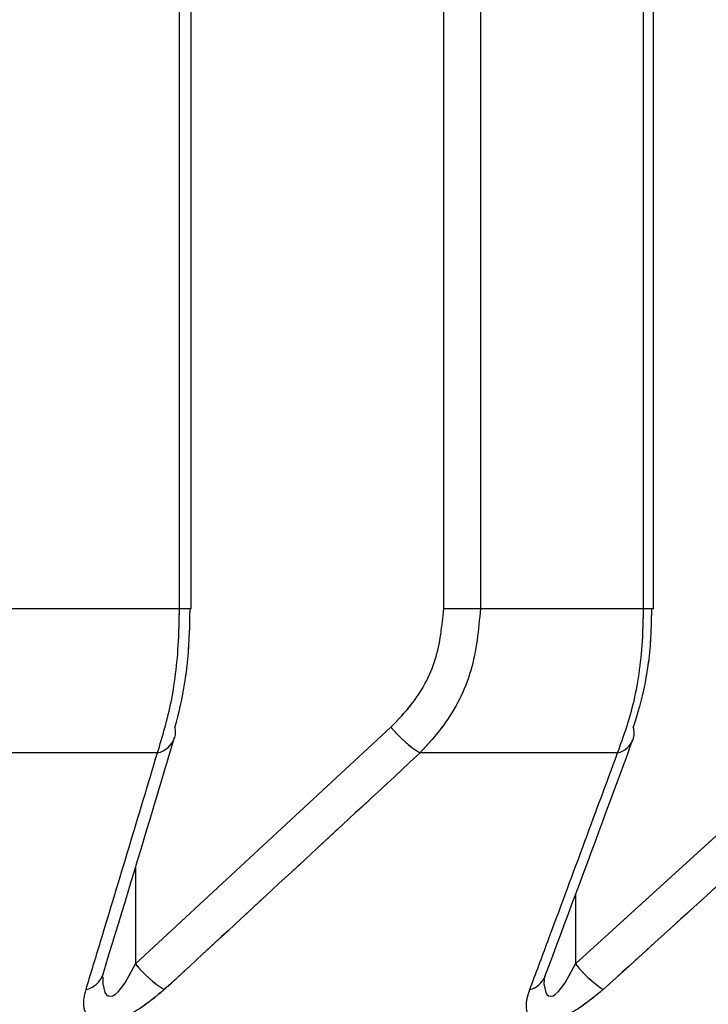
# Model space of a CAD drawing. Header units: inches. Extents: x 0.1 to 16.9, y 0.1 to 10.9.
# Tile 50 of 235: x 6.455609 to 6.456229, y 2.443113 to 2.444. Entities that reach past the tile are written whole.
import ezdxf

# ---------------------------------------------------------------- set-up
doc = ezdxf.new("R2010")
doc.units = ezdxf.units.IN
doc.header["$MEASUREMENT"] = 0
doc.linetypes.add('PHANTOM', pattern=[0.49999999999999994, 0.25, -0.05, 0.05, -0.05, 0.05, -0.05])

msp = doc.modelspace()

# ---------------------------------------------------------------- linework, layer by layer
at = {"color": 7, "linetype": 'Continuous', "lineweight": 25}
for p, q in [((6.45575279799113, 2.443469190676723), (6.45575279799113, 2.447858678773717)), ((6.455763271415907, 2.443469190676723), (6.455763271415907, 2.447858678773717)), ((6.455990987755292, 2.443469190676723), (6.455990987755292, 2.447858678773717)), ((6.456024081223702, 2.447858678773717), (6.456024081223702, 2.443469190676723)), ((6.456171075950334, 2.443469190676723), (6.456171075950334, 2.447858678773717)), ((6.456180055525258, 2.443469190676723), (6.456180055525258, 2.447858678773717)), ((6.45575279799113, 2.443469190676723), (6.45559638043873, 2.443469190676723)), ((6.455763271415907, 2.443469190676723), (6.45575279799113, 2.443469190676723)), ((6.456024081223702, 2.443469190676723), (6.455990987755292, 2.443469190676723)), ((6.456171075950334, 2.443469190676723), (6.456024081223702, 2.443469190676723)), ((6.456180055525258, 2.443469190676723), (6.456171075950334, 2.443469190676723)), ((6.455713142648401, 2.443149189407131), (6.455943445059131, 2.443362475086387)), ((6.456109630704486, 2.443149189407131), (6.456344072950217, 2.443362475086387)), ((6.455732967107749, 2.443339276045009), (6.455543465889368, 2.443339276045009)), ((6.456147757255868, 2.443339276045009), (6.455969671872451, 2.443339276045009)), ((6.455713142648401, 2.443236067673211), (6.455713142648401, 2.443149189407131)), ((6.456109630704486, 2.443211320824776), (6.456109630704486, 2.443149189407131))]:
    msp.add_line(p, q, dxfattribs=at)
at = {"color": 7, "linetype": 'PHANTOM', "lineweight": 18}
for p, q in [((6.45575279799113, 2.443469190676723), (6.45575279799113, 2.447858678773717)), ((6.45575279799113, 2.443469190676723), (6.45575279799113, 2.447858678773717)), ((6.45575279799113, 2.443469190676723), (6.45575279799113, 2.447858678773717)), ((6.455763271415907, 2.443469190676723), (6.455763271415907, 2.447858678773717)), ((6.455763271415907, 2.443469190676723), (6.455763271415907, 2.447858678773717)), ((6.455763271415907, 2.443469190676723), (6.455763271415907, 2.447858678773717)), ((6.455990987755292, 2.443469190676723), (6.455990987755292, 2.447858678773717)), ((6.455990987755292, 2.443469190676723), (6.455990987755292, 2.447858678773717)), ((6.455990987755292, 2.443469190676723), (6.455990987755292, 2.447858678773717)), ((6.456024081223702, 2.447858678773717), (6.456024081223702, 2.443469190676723)), ((6.456024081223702, 2.447858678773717), (6.456024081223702, 2.443469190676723)), ((6.456024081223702, 2.447858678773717), (6.456024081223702, 2.443469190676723)), ((6.456171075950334, 2.443469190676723), (6.456171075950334, 2.447858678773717)), ((6.456171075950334, 2.443469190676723), (6.456171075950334, 2.447858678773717)), ((6.456171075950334, 2.443469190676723), (6.456171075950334, 2.447858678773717)), ((6.456180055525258, 2.443469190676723), (6.456180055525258, 2.447858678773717)), ((6.456180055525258, 2.443469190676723), (6.456180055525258, 2.447858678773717)), ((6.456180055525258, 2.443469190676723), (6.456180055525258, 2.447858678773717)), ((6.45575279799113, 2.443469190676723), (6.45559638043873, 2.443469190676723)), ((6.45575279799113, 2.443469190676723), (6.45559638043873, 2.443469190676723)), ((6.45575279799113, 2.443469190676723), (6.45559638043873, 2.443469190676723)), ((6.455763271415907, 2.443469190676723), (6.45575279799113, 2.443469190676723)), ((6.455763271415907, 2.443469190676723), (6.45575279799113, 2.443469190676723)), ((6.455763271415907, 2.443469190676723), (6.45575279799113, 2.443469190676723)), ((6.456024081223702, 2.443469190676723), (6.455990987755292, 2.443469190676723)), ((6.456024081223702, 2.443469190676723), (6.455990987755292, 2.443469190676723)), ((6.456024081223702, 2.443469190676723), (6.455990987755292, 2.443469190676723)), ((6.456171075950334, 2.443469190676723), (6.456024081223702, 2.443469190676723)), ((6.456171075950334, 2.443469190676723), (6.456024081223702, 2.443469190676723)), ((6.456171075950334, 2.443469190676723), (6.456024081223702, 2.443469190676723)), ((6.456180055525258, 2.443469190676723), (6.456171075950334, 2.443469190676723)), ((6.456180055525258, 2.443469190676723), (6.456171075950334, 2.443469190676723)), ((6.456180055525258, 2.443469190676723), (6.456171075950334, 2.443469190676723)), ((6.455713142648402, 2.443149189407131), (6.455943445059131, 2.443362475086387)), ((6.455713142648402, 2.443149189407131), (6.455943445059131, 2.443362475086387)), ((6.455713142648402, 2.443149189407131), (6.455943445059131, 2.443362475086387)), ((6.456109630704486, 2.443149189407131), (6.456344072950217, 2.443362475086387)), ((6.456109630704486, 2.443149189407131), (6.456344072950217, 2.443362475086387)), ((6.456109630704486, 2.443149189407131), (6.456344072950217, 2.443362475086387)), ((6.455732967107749, 2.443339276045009), (6.455543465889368, 2.443339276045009)), ((6.455732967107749, 2.443339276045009), (6.455543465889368, 2.443339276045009)), ((6.455732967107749, 2.443339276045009), (6.455543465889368, 2.443339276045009)), ((6.456147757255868, 2.443339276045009), (6.455969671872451, 2.443339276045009)), ((6.456147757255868, 2.443339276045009), (6.455969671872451, 2.443339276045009)), ((6.456147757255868, 2.443339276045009), (6.455969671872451, 2.443339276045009)), ((6.455713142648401, 2.443236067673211), (6.455713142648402, 2.443149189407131)), ((6.455713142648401, 2.443236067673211), (6.455713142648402, 2.443149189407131)), ((6.455713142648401, 2.443236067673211), (6.455713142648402, 2.443149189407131)), ((6.456109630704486, 2.443211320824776), (6.456109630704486, 2.443149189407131)), ((6.456109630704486, 2.443211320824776), (6.456109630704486, 2.443149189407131)), ((6.456109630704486, 2.443211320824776), (6.456109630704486, 2.443149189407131))]:
    msp.add_line(p, q, dxfattribs=at)
at = {"color": 7, "linetype": 'Continuous', "lineweight": 25, "flags": 128}
for points in [[(6.455683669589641, 2.443137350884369), (6.455683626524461, 2.443131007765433), (6.455685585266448, 2.443123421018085), (6.45568717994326, 2.443121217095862), (6.455688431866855, 2.443120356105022), (6.455690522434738, 2.443119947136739), (6.455692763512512, 2.443120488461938), (6.455695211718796, 2.443121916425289), (6.455697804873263, 2.443124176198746), (6.455703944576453, 2.443131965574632), (6.455713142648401, 2.443149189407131), (6.455713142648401, 2.443149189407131)], [(6.45608150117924, 2.443134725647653), (6.456081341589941, 2.443131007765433), (6.456082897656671, 2.443123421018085), (6.45608430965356, 2.443121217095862), (6.456085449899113, 2.443120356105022), (6.456087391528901, 2.443119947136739), (6.456089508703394, 2.443120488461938), (6.456091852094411, 2.443121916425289), (6.456094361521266, 2.443124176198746), (6.456100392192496, 2.443131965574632), (6.456109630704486, 2.443149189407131), (6.456109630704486, 2.443149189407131)], [(6.456081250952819, 2.443134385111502), (6.45608128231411, 2.443134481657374), (6.456082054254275, 2.443137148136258), (6.456082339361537, 2.443137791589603), (6.456082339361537, 2.443137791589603)]]:
    msp.add_lwpolyline(points, dxfattribs=at)
at = {"color": 7, "linetype": 'PHANTOM', "lineweight": 18, "flags": 128}
for points in [[(6.455683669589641, 2.443137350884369), (6.455683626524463, 2.443131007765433), (6.455685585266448, 2.443123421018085), (6.455687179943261, 2.443121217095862), (6.455688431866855, 2.443120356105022), (6.455690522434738, 2.443119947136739), (6.455692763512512, 2.443120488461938), (6.455695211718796, 2.443121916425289), (6.455697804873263, 2.443124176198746), (6.455703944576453, 2.443131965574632), (6.455713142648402, 2.443149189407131), (6.455713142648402, 2.443149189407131)], [(6.455683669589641, 2.443137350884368), (6.455683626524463, 2.443131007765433), (6.455685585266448, 2.443123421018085), (6.455687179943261, 2.443121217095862), (6.455688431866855, 2.443120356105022), (6.455690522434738, 2.443119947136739), (6.455692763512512, 2.443120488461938), (6.455695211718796, 2.443121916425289), (6.455697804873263, 2.443124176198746), (6.455703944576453, 2.443131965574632), (6.455713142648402, 2.443149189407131), (6.455713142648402, 2.443149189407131)], [(6.455683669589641, 2.443137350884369), (6.455683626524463, 2.443131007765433), (6.455685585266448, 2.443123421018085), (6.455687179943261, 2.443121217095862), (6.455688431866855, 2.443120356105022), (6.455690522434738, 2.443119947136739), (6.455692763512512, 2.443120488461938), (6.455695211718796, 2.443121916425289), (6.455697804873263, 2.443124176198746), (6.455703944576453, 2.443131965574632), (6.455713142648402, 2.443149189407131), (6.455713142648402, 2.443149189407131)], [(6.45608150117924, 2.443134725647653), (6.456081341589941, 2.443131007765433), (6.456082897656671, 2.443123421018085), (6.45608430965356, 2.443121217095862), (6.456085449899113, 2.443120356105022), (6.456087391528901, 2.443119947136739), (6.456089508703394, 2.443120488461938), (6.456091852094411, 2.443121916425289), (6.456094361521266, 2.443124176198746), (6.456100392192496, 2.443131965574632), (6.456109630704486, 2.443149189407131), (6.456109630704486, 2.443149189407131)], [(6.45608150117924, 2.443134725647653), (6.456081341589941, 2.443131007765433), (6.456082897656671, 2.443123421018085), (6.45608430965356, 2.443121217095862), (6.456085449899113, 2.443120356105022), (6.456087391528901, 2.443119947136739), (6.456089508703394, 2.443120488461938), (6.456091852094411, 2.443121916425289), (6.456094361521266, 2.443124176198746), (6.456100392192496, 2.443131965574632), (6.456109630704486, 2.443149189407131), (6.456109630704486, 2.443149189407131)], [(6.45608150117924, 2.443134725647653), (6.456081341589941, 2.443131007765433), (6.456082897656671, 2.443123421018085), (6.45608430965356, 2.443121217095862), (6.456085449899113, 2.443120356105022), (6.456087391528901, 2.443119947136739), (6.456089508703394, 2.443120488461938), (6.456091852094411, 2.443121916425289), (6.456094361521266, 2.443124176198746), (6.456100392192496, 2.443131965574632), (6.456109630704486, 2.443149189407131), (6.456109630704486, 2.443149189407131)], [(6.456081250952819, 2.443134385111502), (6.45608128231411, 2.443134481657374), (6.456082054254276, 2.443137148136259), (6.456082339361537, 2.443137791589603), (6.456082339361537, 2.443137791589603)], [(6.456081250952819, 2.443134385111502), (6.45608128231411, 2.443134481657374), (6.456082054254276, 2.443137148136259), (6.456082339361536, 2.443137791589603), (6.456082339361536, 2.443137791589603)], [(6.456081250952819, 2.443134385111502), (6.45608128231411, 2.443134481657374), (6.456082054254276, 2.443137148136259), (6.456082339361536, 2.443137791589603), (6.456082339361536, 2.443137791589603)]]:
    msp.add_lwpolyline(points, dxfattribs=at)
at = {"color": 7, "linetype": 'Continuous', "lineweight": 25}
for centre, radius, start, end in [((6.455731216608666, 2.443358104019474), 1.806294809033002e-05, 344.5293203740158, 14.00406769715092), ((6.45602268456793, 2.443425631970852), 0.0001013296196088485, 218.5561701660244, 238.4548179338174), ((6.45614482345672, 2.443357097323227), 1.785718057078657e-05, 341.1072090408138, 17.52693428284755), ((6.455728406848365, 2.443360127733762), 2.134452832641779e-05, 282.3363403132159, 341.3040065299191), ((6.456142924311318, 2.443358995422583), 2.03029851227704e-05, 283.7709522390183, 337.7727801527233), ((6.455792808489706, 2.443212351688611), 0.0001016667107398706, 218.4087951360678, 238.1524705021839), ((6.456202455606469, 2.443224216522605), 0.000119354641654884, 218.9473946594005, 235.3839498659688), ((6.455663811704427, 2.443146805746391), 2.135846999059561e-05, 282.9483005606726, 340.7258694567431), ((6.456063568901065, 2.443145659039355), 2.030474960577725e-05, 284.3791636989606, 337.2647283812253)]:
    msp.add_arc(centre, radius, start, end, dxfattribs=at)
at = {"color": 7, "linetype": 'PHANTOM', "lineweight": 18}
for centre, radius, start, end in [((6.455731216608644, 2.443358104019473), 1.806294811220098e-05, 344.5293203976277, 14.00406768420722), ((6.455731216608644, 2.443358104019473), 1.806294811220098e-05, 344.5293203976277, 14.00406768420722), ((6.455731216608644, 2.443358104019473), 1.806294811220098e-05, 344.5293203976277, 14.00406768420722), ((6.456022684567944, 2.443425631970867), 0.000101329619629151, 218.5561701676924, 238.4548179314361), ((6.456022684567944, 2.443425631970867), 0.000101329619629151, 218.5561701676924, 238.4548179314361), ((6.456022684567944, 2.443425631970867), 0.000101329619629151, 218.5561701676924, 238.4548179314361), ((6.45614482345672, 2.443357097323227), 1.785718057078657e-05, 341.1072090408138, 17.52693428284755), ((6.45614482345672, 2.443357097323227), 1.785718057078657e-05, 341.1072090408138, 17.52693428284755), ((6.45614482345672, 2.443357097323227), 1.785718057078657e-05, 341.1072090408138, 17.52693428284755), ((6.455728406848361, 2.443360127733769), 2.134452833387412e-05, 282.3363403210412, 341.3040065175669), ((6.455728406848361, 2.443360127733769), 2.134452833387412e-05, 282.3363403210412, 341.3040065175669), ((6.455728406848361, 2.443360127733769), 2.134452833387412e-05, 282.3363403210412, 341.3040065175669), ((6.456142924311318, 2.443358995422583), 2.03029851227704e-05, 283.7709522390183, 337.7727801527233), ((6.456142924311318, 2.443358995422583), 2.03029851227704e-05, 283.7709522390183, 337.7727801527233), ((6.456142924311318, 2.443358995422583), 2.03029851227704e-05, 283.7709522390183, 337.7727801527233), ((6.455792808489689, 2.443212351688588), 0.0001016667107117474, 218.4087951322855, 238.1524705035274), ((6.455792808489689, 2.443212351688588), 0.0001016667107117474, 218.4087951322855, 238.1524705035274), ((6.455792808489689, 2.443212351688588), 0.0001016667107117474, 218.4087951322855, 238.1524705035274), ((6.456202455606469, 2.443224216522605), 0.000119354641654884, 218.9473946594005, 235.3839498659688), ((6.456202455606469, 2.443224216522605), 0.000119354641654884, 218.9473946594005, 235.3839498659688), ((6.456202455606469, 2.443224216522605), 0.000119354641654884, 218.9473946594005, 235.3839498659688), ((6.455663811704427, 2.443146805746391), 2.135846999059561e-05, 282.9483005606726, 340.7258694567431), ((6.455663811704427, 2.443146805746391), 2.135846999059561e-05, 282.9483005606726, 340.7258694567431), ((6.455663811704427, 2.443146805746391), 2.135846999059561e-05, 282.9483005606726, 340.7258694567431), ((6.456063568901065, 2.443145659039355), 2.030474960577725e-05, 284.3791636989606, 337.2647283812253), ((6.456063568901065, 2.443145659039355), 2.030474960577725e-05, 284.3791636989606, 337.2647283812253), ((6.456063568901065, 2.443145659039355), 2.030474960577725e-05, 284.3791636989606, 337.2647283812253)]:
    msp.add_arc(centre, radius, start, end, dxfattribs=at)
at = {"color": 7, "linetype": 'Continuous', "lineweight": 25}
for points, knots in [([(6.455732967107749, 2.443339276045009), (6.455737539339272, 2.443354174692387), (6.455746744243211, 2.443384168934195), (6.455752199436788, 2.443431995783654), (6.455752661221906, 2.443460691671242), (6.45575279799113, 2.443469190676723)], [0, 0, 0, 0, 0.4099050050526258, 0.8252285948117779, 0.9999999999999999, 0.9999999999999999, 0.9999999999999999, 0.9999999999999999]), ([(6.455762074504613, 2.443469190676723), (6.455761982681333, 2.443462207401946), (6.455761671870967, 2.443438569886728), (6.455757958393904, 2.443399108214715), (6.455751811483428, 2.443374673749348), (6.455748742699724, 2.443362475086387)], [0, 0, 0, 0, 0.1735354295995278, 0.5873958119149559, 1, 1, 1, 1]), ([(6.455943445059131, 2.443362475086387), (6.455949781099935, 2.443369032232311), (6.455966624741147, 2.443386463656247), (6.45598636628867, 2.443422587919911), (6.455989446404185, 2.443453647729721), (6.455990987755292, 2.443469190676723)], [0, 0, 0, 0, 0.2315050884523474, 0.6154298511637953, 1, 1, 1, 1]), ([(6.456024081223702, 2.443469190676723), (6.456022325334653, 2.443450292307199), (6.456018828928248, 2.44341266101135), (6.455996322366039, 2.4433686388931), (6.455976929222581, 2.443347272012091), (6.455969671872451, 2.443339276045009)], [0, 0, 0, 0, 0.386993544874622, 0.770599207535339, 1, 1, 1, 1]), ([(6.456147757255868, 2.443339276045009), (6.456153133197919, 2.443354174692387), (6.456163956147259, 2.443384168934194), (6.456170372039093, 2.443431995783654), (6.456170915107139, 2.443460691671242), (6.456171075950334, 2.443469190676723)], [0, 0, 0, 0, 0.4099050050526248, 0.8252285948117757, 1, 1, 1, 1]), ([(6.456178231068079, 2.443469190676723), (6.456178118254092, 2.443462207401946), (6.456177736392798, 2.443438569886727), (6.456173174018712, 2.443399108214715), (6.456165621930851, 2.443374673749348), (6.456161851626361, 2.443362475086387)], [0, 0, 0, 0, 0.1735354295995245, 0.5873958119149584, 1, 1, 1, 1]), ([(6.455683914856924, 2.443139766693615), (6.455699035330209, 2.443189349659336), (6.455720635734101, 2.443260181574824), (6.455742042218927, 2.443331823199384), (6.455748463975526, 2.443353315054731)], [0, 0, 0, 0, 0.7000088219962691, 1, 1, 1, 1]), ([(6.456082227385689, 2.443137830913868), (6.456100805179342, 2.443187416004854), (6.456127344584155, 2.443258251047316), (6.456153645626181, 2.443329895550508), (6.456161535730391, 2.44335138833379)], [0, 0, 0, 0, 0.7000079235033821, 1, 1, 1, 1]), ([(6.455668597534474, 2.443125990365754), (6.455672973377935, 2.443140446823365), (6.455694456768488, 2.443211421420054), (6.455715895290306, 2.443282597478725), (6.455732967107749, 2.443339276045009)], [0, 0, 0, 0, 0.2036849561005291, 1, 1, 1, 1]), ([(6.455969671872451, 2.443339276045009), (6.455954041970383, 2.443324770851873), (6.4558773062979, 2.443253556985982), (6.455800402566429, 2.443182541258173), (6.455739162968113, 2.443125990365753)], [0, 0, 0, 0, 0.2036849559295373, 1, 1, 1, 1]), ([(6.456068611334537, 2.443125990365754), (6.456073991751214, 2.443140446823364), (6.456100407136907, 2.443211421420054), (6.456126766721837, 2.443282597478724), (6.456147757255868, 2.443339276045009)], [0, 0, 0, 0, 0.203684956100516, 1, 1, 1, 1]), ([(6.456369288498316, 2.443339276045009), (6.456353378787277, 2.443324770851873), (6.456275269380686, 2.443253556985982), (6.456196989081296, 2.443182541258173), (6.456134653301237, 2.443125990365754)], [0, 0, 0, 0, 0.2036849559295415, 1, 1, 1, 1]), ([(6.455683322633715, 2.443136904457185), (6.45568332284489, 2.443136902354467), (6.455683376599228, 2.443136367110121), (6.455683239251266, 2.443137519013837), (6.455683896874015, 2.443139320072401), (6.455684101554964, 2.443139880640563)], [0, 0, 0, 0, 0.002709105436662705, 0.6895994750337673, 0.9999999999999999, 0.9999999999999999, 0.9999999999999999, 0.9999999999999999]), ([(6.455739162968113, 2.443125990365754), (6.455731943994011, 2.443119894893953), (6.455720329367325, 2.443110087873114), (6.455702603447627, 2.443100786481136), (6.455689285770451, 2.443096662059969), (6.455678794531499, 2.443096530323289), (6.45567086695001, 2.443100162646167), (6.455666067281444, 2.443108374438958), (6.455666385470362, 2.443118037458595), (6.455668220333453, 2.443124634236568), (6.455668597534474, 2.443125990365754)], [0, 0, 0, 0, 0.2086143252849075, 0.3356401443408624, 0.4424206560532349, 0.5496604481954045, 0.6478447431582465, 0.7774633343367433, 0.9542521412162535, 1, 1, 1, 1]), ([(6.456134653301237, 2.443125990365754), (6.456127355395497, 2.443119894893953), (6.456115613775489, 2.443110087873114), (6.456098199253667, 2.443100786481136), (6.456085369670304, 2.443096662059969), (6.456075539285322, 2.443096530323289), (6.456068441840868, 2.443100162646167), (6.456064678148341, 2.443108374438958), (6.456065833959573, 2.443118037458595), (6.456068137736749, 2.443124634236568), (6.456068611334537, 2.443125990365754)], [0, 0, 0, 0, 0.2086143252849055, 0.3356401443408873, 0.4424206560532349, 0.5496604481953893, 0.6478447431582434, 0.7774633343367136, 0.9542521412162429, 1, 1, 1, 1])]:
    msp.add_open_spline(points, degree=3, knots=knots, dxfattribs=at)
at = {"color": 7, "linetype": 'PHANTOM', "lineweight": 18}
for points, knots in [([(6.455732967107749, 2.443339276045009), (6.455737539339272, 2.443354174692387), (6.455746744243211, 2.443384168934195), (6.455752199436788, 2.443431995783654), (6.455752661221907, 2.443460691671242), (6.45575279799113, 2.443469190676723)], [0, 0, 0, 0, 0.4099050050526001, 0.8252285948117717, 0.9999999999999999, 0.9999999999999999, 0.9999999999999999, 0.9999999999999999]), ([(6.455732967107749, 2.443339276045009), (6.455737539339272, 2.443354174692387), (6.455746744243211, 2.443384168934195), (6.455752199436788, 2.443431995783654), (6.455752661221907, 2.443460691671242), (6.45575279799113, 2.443469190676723)], [0, 0, 0, 0, 0.4099050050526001, 0.8252285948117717, 0.9999999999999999, 0.9999999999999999, 0.9999999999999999, 0.9999999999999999]), ([(6.455732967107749, 2.443339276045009), (6.455737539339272, 2.443354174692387), (6.455746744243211, 2.443384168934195), (6.455752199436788, 2.443431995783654), (6.455752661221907, 2.443460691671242), (6.45575279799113, 2.443469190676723)], [0, 0, 0, 0, 0.4099050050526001, 0.8252285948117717, 0.9999999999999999, 0.9999999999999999, 0.9999999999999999, 0.9999999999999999]), ([(6.455762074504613, 2.443469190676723), (6.455761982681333, 2.443462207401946), (6.455761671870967, 2.443438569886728), (6.455757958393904, 2.443399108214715), (6.455751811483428, 2.443374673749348), (6.455748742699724, 2.443362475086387)], [0, 0, 0, 0, 0.1735354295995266, 0.5873958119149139, 0.9999999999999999, 0.9999999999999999, 0.9999999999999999, 0.9999999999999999]), ([(6.455762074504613, 2.443469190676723), (6.455761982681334, 2.443462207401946), (6.455761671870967, 2.443438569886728), (6.455757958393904, 2.443399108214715), (6.455751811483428, 2.443374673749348), (6.455748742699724, 2.443362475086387)], [0, 0, 0, 0, 0.1735354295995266, 0.5873958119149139, 0.9999999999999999, 0.9999999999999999, 0.9999999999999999, 0.9999999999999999]), ([(6.455762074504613, 2.443469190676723), (6.455761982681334, 2.443462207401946), (6.455761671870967, 2.443438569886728), (6.455757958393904, 2.443399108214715), (6.455751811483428, 2.443374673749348), (6.455748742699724, 2.443362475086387)], [0, 0, 0, 0, 0.1735354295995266, 0.5873958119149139, 0.9999999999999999, 0.9999999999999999, 0.9999999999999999, 0.9999999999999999]), ([(6.455943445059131, 2.443362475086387), (6.455949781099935, 2.443369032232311), (6.455966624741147, 2.443386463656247), (6.455986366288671, 2.443422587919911), (6.455989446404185, 2.443453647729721), (6.455990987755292, 2.443469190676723)], [0, 0, 0, 0, 0.2315050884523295, 0.6154298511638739, 1, 1, 1, 1]), ([(6.455943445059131, 2.443362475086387), (6.455949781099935, 2.443369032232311), (6.455966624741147, 2.443386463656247), (6.455986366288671, 2.443422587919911), (6.455989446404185, 2.443453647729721), (6.455990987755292, 2.443469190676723)], [0, 0, 0, 0, 0.2315050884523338, 0.6154298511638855, 1, 1, 1, 1]), ([(6.455943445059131, 2.443362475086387), (6.455949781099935, 2.443369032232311), (6.455966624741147, 2.443386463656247), (6.455986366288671, 2.443422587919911), (6.455989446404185, 2.443453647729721), (6.455990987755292, 2.443469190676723)], [0, 0, 0, 0, 0.2315050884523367, 0.615429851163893, 0.9999999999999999, 0.9999999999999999, 0.9999999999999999, 0.9999999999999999]), ([(6.456024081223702, 2.443469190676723), (6.456022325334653, 2.443450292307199), (6.456018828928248, 2.44341266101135), (6.455996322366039, 2.4433686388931), (6.455976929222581, 2.443347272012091), (6.455969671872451, 2.443339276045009)], [0, 0, 0, 0, 0.3869935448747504, 0.7705992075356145, 1, 1, 1, 1]), ([(6.456024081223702, 2.443469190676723), (6.456022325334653, 2.443450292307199), (6.456018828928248, 2.44341266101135), (6.455996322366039, 2.4433686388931), (6.455976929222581, 2.443347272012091), (6.455969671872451, 2.443339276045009)], [0, 0, 0, 0, 0.386993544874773, 0.7705992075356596, 1, 1, 1, 1]), ([(6.456024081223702, 2.443469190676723), (6.456022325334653, 2.443450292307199), (6.456018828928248, 2.44341266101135), (6.455996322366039, 2.4433686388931), (6.455976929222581, 2.443347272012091), (6.455969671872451, 2.443339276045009)], [0, 0, 0, 0, 0.3869935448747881, 0.7705992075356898, 1, 1, 1, 1]), ([(6.456147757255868, 2.443339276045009), (6.456153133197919, 2.443354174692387), (6.456163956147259, 2.443384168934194), (6.456170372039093, 2.443431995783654), (6.456170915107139, 2.443460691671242), (6.456171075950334, 2.443469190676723)], [0, 0, 0, 0, 0.4099050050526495, 0.8252285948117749, 1, 1, 1, 1]), ([(6.456147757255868, 2.443339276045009), (6.456153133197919, 2.443354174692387), (6.456163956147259, 2.443384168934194), (6.456170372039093, 2.443431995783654), (6.456170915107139, 2.443460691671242), (6.456171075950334, 2.443469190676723)], [0, 0, 0, 0, 0.4099050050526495, 0.8252285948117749, 1, 1, 1, 1]), ([(6.456147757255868, 2.443339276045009), (6.456153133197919, 2.443354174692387), (6.456163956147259, 2.443384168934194), (6.456170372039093, 2.443431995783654), (6.456170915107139, 2.443460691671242), (6.456171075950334, 2.443469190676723)], [0, 0, 0, 0, 0.4099050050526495, 0.8252285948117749, 1, 1, 1, 1]), ([(6.456178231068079, 2.443469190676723), (6.456178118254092, 2.443462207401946), (6.456177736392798, 2.443438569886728), (6.456173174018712, 2.443399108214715), (6.456165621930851, 2.443374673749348), (6.456161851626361, 2.443362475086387)], [0, 0, 0, 0, 0.1735354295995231, 0.5873958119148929, 1, 1, 1, 1]), ([(6.456178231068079, 2.443469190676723), (6.456178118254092, 2.443462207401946), (6.456177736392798, 2.443438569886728), (6.456173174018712, 2.443399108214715), (6.456165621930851, 2.443374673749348), (6.456161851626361, 2.443362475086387)], [0, 0, 0, 0, 0.1735354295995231, 0.5873958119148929, 1, 1, 1, 1]), ([(6.456178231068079, 2.443469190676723), (6.456178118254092, 2.443462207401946), (6.456177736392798, 2.443438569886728), (6.456173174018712, 2.443399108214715), (6.456165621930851, 2.443374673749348), (6.456161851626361, 2.443362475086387)], [0, 0, 0, 0, 0.1735354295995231, 0.5873958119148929, 1, 1, 1, 1]), ([(6.455683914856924, 2.443139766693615), (6.455699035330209, 2.443189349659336), (6.455720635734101, 2.443260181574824), (6.455742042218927, 2.443331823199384), (6.455748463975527, 2.443353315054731)], [0, 0, 0, 0, 0.7000088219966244, 1, 1, 1, 1]), ([(6.455683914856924, 2.443139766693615), (6.455699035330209, 2.443189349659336), (6.455720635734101, 2.443260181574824), (6.455742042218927, 2.443331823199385), (6.455748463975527, 2.443353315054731)], [0, 0, 0, 0, 0.7000088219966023, 1, 1, 1, 1]), ([(6.455683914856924, 2.443139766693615), (6.455699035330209, 2.443189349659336), (6.455720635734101, 2.443260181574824), (6.455742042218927, 2.443331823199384), (6.455748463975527, 2.443353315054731)], [0, 0, 0, 0, 0.700008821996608, 1, 1, 1, 1]), ([(6.456082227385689, 2.443137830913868), (6.456100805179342, 2.443187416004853), (6.456127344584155, 2.443258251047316), (6.456153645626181, 2.443329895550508), (6.456161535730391, 2.44335138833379)], [0, 0, 0, 0, 0.7000079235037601, 1, 1, 1, 1]), ([(6.456082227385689, 2.443137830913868), (6.456100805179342, 2.443187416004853), (6.456127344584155, 2.443258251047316), (6.456153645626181, 2.443329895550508), (6.456161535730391, 2.44335138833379)], [0, 0, 0, 0, 0.7000079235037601, 1, 1, 1, 1]), ([(6.456082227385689, 2.443137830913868), (6.456100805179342, 2.443187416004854), (6.456127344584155, 2.443258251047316), (6.456153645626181, 2.443329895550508), (6.456161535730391, 2.44335138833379)], [0, 0, 0, 0, 0.7000079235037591, 1, 1, 1, 1]), ([(6.455668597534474, 2.443125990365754), (6.455672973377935, 2.443140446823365), (6.455694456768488, 2.443211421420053), (6.455715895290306, 2.443282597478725), (6.455732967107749, 2.443339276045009)], [0, 0, 0, 0, 0.203684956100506, 1, 1, 1, 1]), ([(6.455668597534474, 2.443125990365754), (6.455672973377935, 2.443140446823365), (6.455694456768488, 2.443211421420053), (6.455715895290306, 2.443282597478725), (6.455732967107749, 2.443339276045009)], [0, 0, 0, 0, 0.203684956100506, 1, 1, 1, 1]), ([(6.455668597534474, 2.443125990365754), (6.455672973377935, 2.443140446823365), (6.455694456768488, 2.443211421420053), (6.455715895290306, 2.443282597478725), (6.455732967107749, 2.443339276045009)], [0, 0, 0, 0, 0.203684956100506, 1, 1, 1, 1]), ([(6.455969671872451, 2.443339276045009), (6.455954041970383, 2.443324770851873), (6.4558773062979, 2.443253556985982), (6.455800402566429, 2.443182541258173), (6.455739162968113, 2.443125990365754)], [0, 0, 0, 0, 0.2036849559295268, 1, 1, 1, 1]), ([(6.455969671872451, 2.443339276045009), (6.455954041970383, 2.443324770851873), (6.4558773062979, 2.443253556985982), (6.455800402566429, 2.443182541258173), (6.455739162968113, 2.443125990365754)], [0, 0, 0, 0, 0.2036849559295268, 1, 1, 1, 1]), ([(6.455969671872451, 2.443339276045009), (6.455954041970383, 2.443324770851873), (6.4558773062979, 2.443253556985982), (6.455800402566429, 2.443182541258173), (6.455739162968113, 2.443125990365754)], [0, 0, 0, 0, 0.2036849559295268, 1, 1, 1, 1]), ([(6.456068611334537, 2.443125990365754), (6.456073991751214, 2.443140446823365), (6.456100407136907, 2.443211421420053), (6.456126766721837, 2.443282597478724), (6.456147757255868, 2.443339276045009)], [0, 0, 0, 0, 0.2036849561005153, 1, 1, 1, 1]), ([(6.456068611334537, 2.443125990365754), (6.456073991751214, 2.443140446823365), (6.456100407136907, 2.443211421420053), (6.456126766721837, 2.443282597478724), (6.456147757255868, 2.443339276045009)], [0, 0, 0, 0, 0.2036849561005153, 1, 1, 1, 1]), ([(6.456068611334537, 2.443125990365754), (6.456073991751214, 2.443140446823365), (6.456100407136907, 2.443211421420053), (6.456126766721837, 2.443282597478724), (6.456147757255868, 2.443339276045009)], [0, 0, 0, 0, 0.2036849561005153, 1, 1, 1, 1]), ([(6.456369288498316, 2.443339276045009), (6.456353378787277, 2.443324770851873), (6.456275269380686, 2.443253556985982), (6.456196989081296, 2.443182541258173), (6.456134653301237, 2.443125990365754)], [0, 0, 0, 0, 0.2036849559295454, 1, 1, 1, 1]), ([(6.456369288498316, 2.443339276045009), (6.456353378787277, 2.443324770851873), (6.456275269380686, 2.443253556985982), (6.456196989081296, 2.443182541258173), (6.456134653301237, 2.443125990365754)], [0, 0, 0, 0, 0.2036849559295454, 1, 1, 1, 1]), ([(6.456369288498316, 2.443339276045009), (6.456353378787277, 2.443324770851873), (6.456275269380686, 2.443253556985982), (6.456196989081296, 2.443182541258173), (6.456134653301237, 2.443125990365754)], [0, 0, 0, 0, 0.2036849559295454, 1, 1, 1, 1]), ([(6.455683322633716, 2.443136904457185), (6.45568332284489, 2.443136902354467), (6.455683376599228, 2.443136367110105), (6.455683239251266, 2.443137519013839), (6.455683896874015, 2.443139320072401), (6.455684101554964, 2.443139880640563)], [0, 0, 0, 0, 0.002709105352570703, 0.6895994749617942, 1, 1, 1, 1]), ([(6.455683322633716, 2.443136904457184), (6.45568332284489, 2.443136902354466), (6.455683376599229, 2.443136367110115), (6.455683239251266, 2.443137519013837), (6.455683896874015, 2.443139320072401), (6.455684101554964, 2.443139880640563)], [0, 0, 0, 0, 0.00270910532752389, 0.6895994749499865, 1, 1, 1, 1]), ([(6.455683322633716, 2.443136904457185), (6.45568332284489, 2.443136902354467), (6.455683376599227, 2.44313636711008), (6.455683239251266, 2.443137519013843), (6.455683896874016, 2.443139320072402), (6.455684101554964, 2.443139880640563)], [0, 0, 0, 0, 0.002709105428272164, 0.6895994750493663, 1, 1, 1, 1]), ([(6.455739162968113, 2.443125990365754), (6.455731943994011, 2.443119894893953), (6.455720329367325, 2.443110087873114), (6.455702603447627, 2.443100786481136), (6.455689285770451, 2.443096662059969), (6.455678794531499, 2.443096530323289), (6.45567086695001, 2.443100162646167), (6.455666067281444, 2.443108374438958), (6.455666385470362, 2.443118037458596), (6.455668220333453, 2.443124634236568), (6.455668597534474, 2.443125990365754)], [0, 0, 0, 0, 0.2086143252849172, 0.3356401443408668, 0.4424206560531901, 0.549660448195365, 0.6478447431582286, 0.7774633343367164, 0.9542521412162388, 0.9999999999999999, 0.9999999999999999, 0.9999999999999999, 0.9999999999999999]), ([(6.455739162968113, 2.443125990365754), (6.455731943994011, 2.443119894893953), (6.455720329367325, 2.443110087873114), (6.455702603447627, 2.443100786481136), (6.455689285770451, 2.443096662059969), (6.455678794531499, 2.443096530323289), (6.45567086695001, 2.443100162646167), (6.455666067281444, 2.443108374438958), (6.455666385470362, 2.443118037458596), (6.455668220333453, 2.443124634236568), (6.455668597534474, 2.443125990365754)], [0, 0, 0, 0, 0.2086143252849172, 0.3356401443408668, 0.4424206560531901, 0.549660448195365, 0.6478447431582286, 0.7774633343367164, 0.9542521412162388, 0.9999999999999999, 0.9999999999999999, 0.9999999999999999, 0.9999999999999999]), ([(6.455739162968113, 2.443125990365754), (6.455731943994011, 2.443119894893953), (6.455720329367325, 2.443110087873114), (6.455702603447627, 2.443100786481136), (6.455689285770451, 2.443096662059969), (6.455678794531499, 2.443096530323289), (6.45567086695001, 2.443100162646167), (6.455666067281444, 2.443108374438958), (6.455666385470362, 2.443118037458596), (6.455668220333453, 2.443124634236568), (6.455668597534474, 2.443125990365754)], [0, 0, 0, 0, 0.2086143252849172, 0.3356401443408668, 0.4424206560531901, 0.549660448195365, 0.6478447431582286, 0.7774633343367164, 0.9542521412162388, 0.9999999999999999, 0.9999999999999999, 0.9999999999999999, 0.9999999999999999]), ([(6.456134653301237, 2.443125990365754), (6.456127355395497, 2.443119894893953), (6.456115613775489, 2.443110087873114), (6.456098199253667, 2.443100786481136), (6.456085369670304, 2.443096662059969), (6.456075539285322, 2.443096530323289), (6.456068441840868, 2.443100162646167), (6.456064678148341, 2.443108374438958), (6.456065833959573, 2.443118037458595), (6.456068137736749, 2.443124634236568), (6.456068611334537, 2.443125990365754)], [0, 0, 0, 0, 0.2086143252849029, 0.3356401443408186, 0.4424206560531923, 0.5496604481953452, 0.6478447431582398, 0.7774633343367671, 0.954252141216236, 1, 1, 1, 1]), ([(6.456134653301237, 2.443125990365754), (6.456127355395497, 2.443119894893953), (6.456115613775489, 2.443110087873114), (6.456098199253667, 2.443100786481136), (6.456085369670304, 2.443096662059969), (6.456075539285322, 2.443096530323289), (6.456068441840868, 2.443100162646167), (6.456064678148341, 2.443108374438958), (6.456065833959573, 2.443118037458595), (6.456068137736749, 2.443124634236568), (6.456068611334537, 2.443125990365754)], [0, 0, 0, 0, 0.2086143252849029, 0.3356401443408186, 0.4424206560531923, 0.5496604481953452, 0.6478447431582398, 0.7774633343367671, 0.954252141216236, 1, 1, 1, 1]), ([(6.456134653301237, 2.443125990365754), (6.456127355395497, 2.443119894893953), (6.456115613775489, 2.443110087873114), (6.456098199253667, 2.443100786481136), (6.456085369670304, 2.443096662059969), (6.456075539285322, 2.443096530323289), (6.456068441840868, 2.443100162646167), (6.456064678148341, 2.443108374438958), (6.456065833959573, 2.443118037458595), (6.456068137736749, 2.443124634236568), (6.456068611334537, 2.443125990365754)], [0, 0, 0, 0, 0.2086143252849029, 0.3356401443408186, 0.4424206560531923, 0.5496604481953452, 0.6478447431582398, 0.7774633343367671, 0.954252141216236, 1, 1, 1, 1])]:
    msp.add_open_spline(points, degree=3, knots=knots, dxfattribs=at)

doc.saveas('drawing.dxf')
